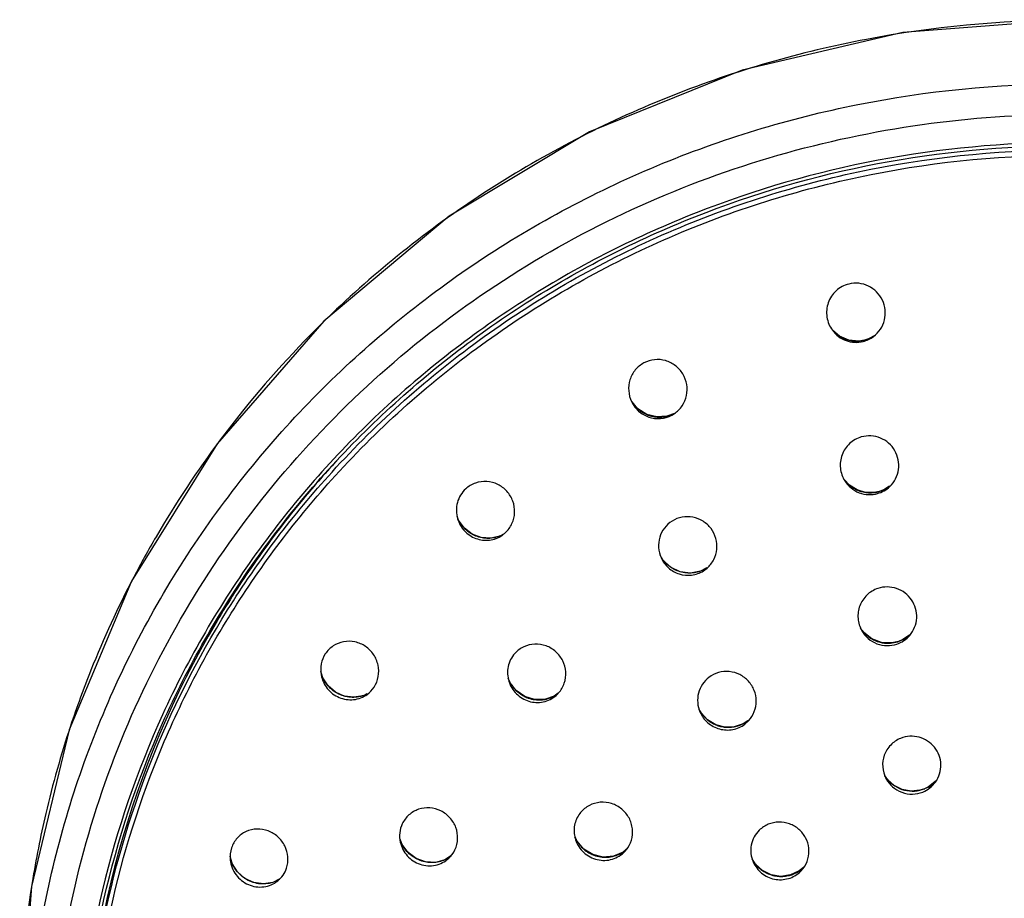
# Model space of a CAD drawing. Header units: millimetres. Extents: x 113 to 769, y -81 to 829.
# Tile 21 of 30: x 456 to 510, y 780 to 829. Entities that reach past the tile are written whole.
import ezdxf

# ---------------------------------------------------------------- set-up
doc = ezdxf.new("R2010")
doc.units = ezdxf.units.MM
doc.header["$LTSCALE"] = 65.395
doc.layers.get('0').update_dxf_attribs({"linetype": 'CONTINUOUS'})

msp = doc.modelspace()

# ---------------------------------------------------------------- linework, layer by layer
at = {"color": 7, "linetype": 'CONTINUOUS'}
for p, q in [((502.358, 811.259), (502.131, 811.186)), ((502.692, 811.447), (502.358, 811.259)), ((491.538, 807.06), (491.68, 807.146)), ((479.825, 801.288), (479.74, 801.5)), ((482.318, 800.535), (482.096, 800.416)), ((482.216, 800.454), (482.387, 800.59)), ((491.053, 799.111), (490.903, 799.366)), ((493.274, 798.496), (493.48, 798.649)), ((493.469, 798.665), (493.436, 798.641)), ((466.53, 795.717), (466.497, 795.661)), ((502.084, 795.124), (501.918, 795.354)), ((472.36, 792.626), (472.246, 792.989)), ((482.646, 792.366), (482.55, 792.593)), ((485.3, 791.769), (485.073, 791.614)), ((485.18, 791.65), (485.317, 791.786)), ((493.151, 790.691), (493.043, 790.886)), ((495.721, 790.258), (495.459, 790.093)), ((495.553, 790.071), (495.763, 790.262)), ((495.747, 790.28), (495.721, 790.258)), ((503.397, 787.021), (503.246, 787.24)), ((506.1, 787.004), (506.022, 786.911)), ((476.722, 783.447), (476.609, 783.754)), ((486.323, 783.647), (486.22, 783.871)), ((489.098, 783.241), (488.86, 783.038)), ((488.975, 783.085), (489.121, 783.271)), ((467.382, 782.409), (467.269, 782.821)), ((496.134, 782.382), (495.962, 782.666)), ((498.782, 782.198), (498.542, 782.003)), ((498.609, 781.966), (498.765, 782.142))]:
    msp.add_line(p, q, dxfattribs=at)
at = {"color": 9, "linetype": 'CONTINUOUS'}
for p, q in [((502.131, 811.186), (502.13, 811.185)), ((502.939, 802.864), (502.936, 802.863)), ((493.436, 798.641), (493.435, 798.64)), ((503.995, 794.614), (503.998, 794.617)), ((495.719, 790.255), (495.721, 790.258)), ((505.435, 786.524), (505.431, 786.52)), ((498.782, 782.198), (498.78, 782.195))]:
    msp.add_line(p, q, dxfattribs=at)
at = {"color": 7, "linetype": 'CONTINUOUS'}
for points in [[(570.852, 772.743), (570.207, 781.114), (568.149, 789.72), (564.728, 797.904), (560.027, 805.464), (554.166, 812.211), (547.287, 817.977), (539.561, 822.621), (531.181, 826.025), (522.354, 828.104), (513.295, 828.808), (504.236, 828.11), (495.408, 826.036), (487.026, 822.638), (479.297, 818), (472.413, 812.237), (466.547, 805.494), (461.841, 797.938), (458.415, 789.756), (456.351, 781.151), (455.699, 772.743)], [(502.131, 811.186), (501.811, 811.137), (501.269, 811.189), (500.761, 811.406), (500.378, 811.739)], [(491.685, 807.161), (491.269, 807.003), (490.714, 806.962), (490.165, 807.101), (489.682, 807.407), (489.341, 807.819)], [(502.939, 802.864), (502.667, 802.809), (502.187, 802.816), (501.723, 802.952), (501.307, 803.209), (501.013, 803.528)], [(503.508, 803.162), (503.193, 802.959), (502.939, 802.864)], [(482.096, 800.416), (481.588, 800.293), (481.061, 800.328), (480.563, 800.519), (480.139, 800.849), (479.825, 801.288)], [(493.436, 798.641), (493.113, 798.483), (492.56, 798.376), (491.992, 798.452), (491.471, 798.705), (491.053, 799.111)], [(466.53, 795.717), (466.528, 795.714), (466.5, 795.659)], [(503.998, 794.617), (503.641, 794.537), (503.073, 794.56), (502.535, 794.762), (502.084, 795.124)], [(504.607, 794.972), (504.24, 794.718), (503.998, 794.617)], [(474.783, 791.747), (474.57, 791.637), (474.06, 791.547), (473.54, 791.614), (473.057, 791.832), (472.652, 792.18), (472.36, 792.626)], [(485.073, 791.614), (484.551, 791.434), (483.995, 791.427), (483.457, 791.594), (482.993, 791.918), (482.646, 792.366)], [(495.459, 790.093), (494.976, 789.931), (494.462, 789.912), (493.958, 790.041), (493.508, 790.308), (493.151, 790.691)], [(505.435, 786.524), (505.181, 786.443), (504.694, 786.396), (504.21, 786.482), (503.766, 786.696), (503.397, 787.021)], [(506.022, 786.911), (505.645, 786.625), (505.435, 786.524)], [(488.86, 783.038), (488.337, 782.811), (487.764, 782.762), (487.2, 782.898), (486.702, 783.203), (486.323, 783.647)], [(479.398, 782.833), (479.064, 782.612), (478.548, 782.472), (478.007, 782.495), (477.492, 782.68), (477.05, 783.007), (476.722, 783.447)], [(469.996, 781.572), (469.609, 781.372), (469.091, 781.287), (468.563, 781.364), (468.075, 781.594), (467.67, 781.953), (467.382, 782.409)], [(498.542, 782.003), (498.064, 781.778), (497.537, 781.704), (497.009, 781.787), (496.528, 782.02), (496.134, 782.382)]]:
    msp.add_lwpolyline(points, dxfattribs=at)
at = {"color": 9, "linetype": 'CONTINUOUS'}
for centre, radius, start, end in [((512.156, 771.672), 56.769, 133.4529, 134.1071), ((512.048, 771.781), 56.616, 134.1058, 141.5042), ((501.729, 812.945), 1.819, 223.2463, 233.9511), ((501.723, 812.939), 1.81, 233.9789, 242.8246), ((501.71, 812.914), 1.782, 242.834, 251.939), ((501.707, 812.907), 1.774, 251.9571, 260.6564), ((501.697, 812.906), 1.774, 284.1106, 301.467), ((501.704, 812.887), 1.754, 260.6737, 269.8472), ((501.703, 812.898), 1.765, 269.8584, 283.9717), ((490.921, 808.802), 1.867, 211.9289, 218.1149), ((490.905, 808.79), 1.847, 218.1098, 227.1329), ((490.895, 808.781), 1.834, 227.1587, 235.5589), ((511.671, 772.092), 56.126, 141.5128, 143.2104), ((490.88, 808.758), 1.806, 235.5549, 245.3997), ((490.873, 808.745), 1.791, 245.4339, 253.1306), ((490.866, 808.724), 1.769, 253.1246, 263.6447), ((490.864, 808.708), 1.753, 263.6817, 271.5696), ((490.864, 808.692), 1.737, 271.5712, 281.8623), ((490.86, 808.704), 1.75, 281.9129, 298.0856), ((511.519, 772.206), 55.936, 143.2103, 149.7595), ((502.479, 804.623), 1.837, 219.4176, 231.2077), ((502.462, 804.605), 1.812, 231.2449, 236.5078), ((502.464, 804.608), 1.815, 236.5077, 247.8742), ((502.444, 804.577), 1.784, 286.0231, 303.8888), ((502.453, 804.583), 1.788, 247.9046, 254.803), ((502.452, 804.581), 1.786, 254.8059, 264.7895), ((502.45, 804.562), 1.767, 264.8163, 272.0984), ((502.449, 804.574), 1.779, 272.0973, 285.8897), ((511.157, 772.422), 55.515, 149.7646, 152.3881), ((492.519, 800.103), 1.726, 302.0279, 303.4147), ((511.014, 772.499), 55.353, 152.39, 158.2195), ((503.452, 796.358), 1.843, 218.3647, 227.7574), ((503.44, 796.346), 1.826, 227.7627, 237.4654), ((503.429, 796.304), 1.783, 306.5195, 316.0448), ((503.441, 796.348), 1.828, 237.4893, 245.5904), ((503.433, 796.331), 1.81, 245.5923, 255.7476), ((503.431, 796.326), 1.804, 255.7733, 263.6762), ((503.429, 796.31), 1.788, 263.6868, 273.984), ((503.428, 796.317), 1.795, 274.0039, 287.2938), ((503.439, 796.278), 1.755, 287.3352, 288.4702), ((503.424, 796.314), 1.793, 288.5433, 306.453), ((510.733, 772.613), 55.049, 158.2215, 161.6256), ((484.289, 793.27), 1.876, 201.1916, 209.2795), ((484.278, 793.264), 1.863, 209.2884, 210.0481), ((484.291, 793.273), 1.878, 210.0625, 218.6458), ((484.29, 793.271), 1.876, 218.6398, 226.7959), ((484.28, 793.262), 1.863, 226.8249, 238.0819), ((484.255, 793.126), 1.72, 300.0736, 307.3111), ((484.269, 793.244), 1.842, 238.0879, 244.3746), ((484.259, 793.226), 1.821, 244.3967, 256.6309), ((484.251, 793.197), 1.791, 256.6485, 262.3142), ((484.248, 793.179), 1.773, 262.3382, 274.3545), ((484.25, 793.155), 1.749, 274.3673, 280.6076), ((484.252, 793.139), 1.732, 280.6309, 291.35), ((484.257, 793.125), 1.718, 291.3563, 299.3331), ((484.265, 793.109), 1.7, 299.3475, 300.0581), ((494.679, 791.751), 1.86, 207.6591, 215.6116), ((494.667, 791.743), 1.845, 215.621, 216.846), ((494.674, 791.748), 1.854, 216.8529, 222.6796), ((494.678, 791.752), 1.86, 222.6781, 232.6562), ((494.666, 791.738), 1.842, 232.6824, 240.825), ((494.665, 791.736), 1.839, 240.824, 249.6773), ((494.654, 791.664), 1.766, 292.9369, 307.0844), ((494.674, 791.634), 1.73, 307.1472, 308.3715), ((510.569, 772.67), 54.876, 161.6282, 166.8496), ((494.656, 791.713), 1.815, 249.7003, 258.4046), ((494.655, 791.71), 1.812, 258.4083, 266.9615), ((494.653, 791.683), 1.784, 266.9768, 275.6636), ((494.653, 791.676), 1.777, 275.674, 284.628), ((494.658, 791.656), 1.757, 284.6485, 292.9323), ((504.771, 788.204), 1.814, 212.3816, 219.8838), ((504.78, 788.148), 1.753, 309.9654, 312.7542), ((504.771, 788.158), 1.766, 312.7601, 319.7052), ((504.777, 788.14), 1.747, 291.9591, 292.6434), ((504.764, 788.171), 1.78, 292.6782, 305.5413), ((504.774, 788.156), 1.762, 305.5423, 309.9575), ((510.361, 772.72), 54.662, 166.8507, 170.9112), ((478.373, 784.331), 1.874, 198.1354, 208.2821), ((487.919, 784.619), 1.869, 203.1236, 214.2912), ((487.921, 784.62), 1.871, 214.313, 224.2978), ((487.927, 784.627), 1.88, 224.2996, 231.7732), ((487.918, 784.616), 1.866, 231.7935, 242.62), ((487.914, 784.484), 1.728, 297.087, 305.7077), ((487.925, 784.467), 1.707, 305.7231, 307.6908), ((469.083, 783.164), 1.862, 191.4134, 197.157), ((478.366, 784.146), 1.686, 297.9439, 307.771), ((487.914, 784.609), 1.858, 242.6274, 249.4816), ((487.904, 784.585), 1.832, 249.5001, 260.8853), ((487.901, 784.566), 1.813, 260.8991, 267.6841), ((487.899, 784.538), 1.785, 267.7053, 279.0143), ((487.901, 784.521), 1.767, 279.0268, 286.3565), ((487.908, 784.496), 1.741, 286.3783, 297.076), ((497.557, 783.529), 1.829, 211.0877, 213.6877), ((497.563, 783.533), 1.836, 213.6902, 221.397), ((497.56, 783.531), 1.832, 221.4158, 230.0254), ((497.566, 783.539), 1.842, 230.0268, 238.3845), ((497.56, 783.452), 1.752, 300.2094, 312.7631), ((497.586, 783.422), 1.712, 312.8018, 314.2177), ((469.092, 782.923), 1.637, 298.6289, 303.0335), ((497.559, 783.527), 1.828, 238.4029, 255.5002), ((497.553, 783.507), 1.808, 255.5157, 265.3273), ((497.552, 783.504), 1.805, 265.3382, 272.9742), ((497.553, 783.479), 1.779, 272.9834, 282.6199), ((497.555, 783.469), 1.77, 282.6362, 291.0657), ((497.563, 783.448), 1.747, 291.0831, 300.2015), ((510.368, 772.725), 54.668, 170.9176, 179.9898)]:
    msp.add_arc(centre, radius, start, end, dxfattribs=at)
at = {"color": 7, "linetype": 'CONTINUOUS'}
for centre, radius, start, end in [((512.036, 768.631), 52.961, 137.2863, 140.5294), ((511.793, 768.832), 52.646, 140.5304, 145.2264), ((511.553, 768.999), 52.354, 145.2273, 149.314), ((510.747, 769.411), 51.45, 149.3226, 179.958)]:
    msp.add_arc(centre, radius, start, end, dxfattribs=at)
at = {"color": 9, "linetype": 'CONTINUOUS'}
for points, knots in [([(513.276, 828.766), (509.578, 828.766), (502.172, 828.07), (491.484, 824.973), (481.599, 819.942), (475.77, 815.4), (473.113, 812.882)], [0, 0, 0, 0, 0.251102, 0.501712, 0.751446, 1, 1, 1, 1]), ([(456.113, 766.816), (455.922, 770.565), (456.323, 778.135), (459.259, 789.117), (464.406, 799.301), (471.55, 808.263), (480.398, 815.64), (490.585, 821.132), (501.692, 824.519), (509.419, 825.281), (513.276, 825.281)], [0, 0, 0, 0, 0.123356, 0.246921, 0.370936, 0.49557, 0.620887, 0.746843, 0.873283, 1, 1, 1, 1]), ([(472.866, 803.936), (475.378, 806.698), (481.023, 811.719), (490.872, 817.332), (501.709, 820.823), (513.052, 822.033), (524.405, 820.914), (535.271, 817.51), (545.167, 811.976), (550.854, 807.001), (553.39, 804.259)], [0, 0, 0, 0, 0.124155, 0.248977, 0.374325, 0.499963, 0.625607, 0.750972, 0.875819, 1, 1, 1, 1]), ([(459.31, 769.447), (459.33, 772.588), (459.952, 778.887), (462.605, 788.005), (466.887, 796.514), (470.732, 801.59), (472.866, 803.936)], [0, 0, 0, 0, 0.248983, 0.498405, 0.748651, 1, 1, 1, 1]), ([(482.14, 800.435), (481.928, 800.34), (481.46, 800.237), (480.756, 800.372), (480.155, 800.766), (479.879, 801.162), (479.782, 801.377)], [0, 0, 0, 0, 0.248467, 0.497288, 0.747699, 1, 1, 1, 1]), ([(493.435, 798.64), (493.237, 798.516), (492.787, 798.348), (492.07, 798.38), (491.419, 798.684), (491.091, 799.037), (490.967, 799.236)], [0, 0, 0, 0, 0.249315, 0.498751, 0.748958, 1, 1, 1, 1]), ([(474.791, 791.73), (474.569, 791.616), (474.066, 791.488), (473.303, 791.637), (472.661, 792.086), (472.385, 792.535), (472.297, 792.777)], [0, 0, 0, 0, 0.246319, 0.494403, 0.745844, 1, 1, 1, 1]), ([(503.379, 787.04), (503.618, 786.755), (504.29, 786.325), (505.087, 786.381), (505.431, 786.52)], [0, 0, 0, 0, 0.500498, 1, 1, 1, 1]), ([(479.156, 782.656), (478.952, 782.548), (478.491, 782.415), (477.778, 782.503), (477.144, 782.855), (476.836, 783.233), (476.723, 783.443)], [0, 0, 0, 0, 0.24615, 0.494788, 0.746474, 1, 1, 1, 1]), ([(469.876, 781.486), (469.649, 781.362), (469.124, 781.222), (468.326, 781.384), (467.659, 781.87), (467.384, 782.356), (467.304, 782.615)], [0, 0, 0, 0, 0.243816, 0.491566, 0.744464, 1, 1, 1, 1])]:
    msp.add_open_spline(points, degree=3, knots=knots, dxfattribs=at)
at = {"color": 7, "linetype": 'CONTINUOUS'}
for points, knots in [([(472.277, 732.198), (470.446, 734.122), (467.063, 738.233), (462.954, 745.057), (459.893, 752.388), (457.967, 760.075), (457.182, 767.951), (457.599, 775.854), (459.168, 783.618), (461.877, 791.079), (465.675, 798.075), (472.049, 806.607), (482.331, 815.422), (497.168, 822.096), (507.977, 823.61), (513.36, 823.602)], [0, 0, 0, 0, 0.062554, 0.124882, 0.187013, 0.248985, 0.310882, 0.372765, 0.434714, 0.49679, 0.559049, 0.621539, 0.746926, 0.873196, 1, 1, 1, 1]), ([(513.276, 822.051), (509.798, 822.051), (502.829, 821.399), (492.773, 818.499), (484.998, 814.562), (479.34, 810.586), (474.102, 806.122), (468.428, 799.641), (463.25, 790.745), (459.932, 781.041), (459.016, 774.268), (458.897, 770.883)], [0, 0, 0, 0, 0.126608, 0.252975, 0.37889, 0.441705, 0.504362, 0.629041, 0.753115, 0.8767, 1, 1, 1, 1]), ([(459.09, 770.303), (459.167, 773.701), (460.003, 780.509), (463.249, 790.274), (468.366, 799.25), (475.159, 807.095), (483.373, 813.521), (492.701, 818.287), (502.791, 821.219), (509.785, 821.879), (513.276, 821.879)], [0, 0, 0, 0, 0.123309, 0.246896, 0.370968, 0.495657, 0.621003, 0.74695, 0.873352, 1, 1, 1, 1]), ([(473.037, 803.722), (475.534, 806.475), (481.157, 811.466), (490.953, 817.061), (501.739, 820.536), (513.027, 821.746), (524.326, 820.637), (535.144, 817.259), (544.992, 811.752), (550.661, 806.812), (553.186, 804.083)], [0, 0, 0, 0, 0.12415, 0.248976, 0.374327, 0.499966, 0.625609, 0.750973, 0.87582, 1, 1, 1, 1]), ([(501.265, 814.272), (501.01, 814.208), (500.525, 813.948), (500.078, 813.262), (500.001, 812.447), (500.212, 811.939), (500.367, 811.727)], [0, 0, 0, 0, 0.249747, 0.49964, 0.749808, 1, 1, 1, 1]), ([(502.626, 811.385), (502.773, 811.496), (503.031, 811.771), (503.329, 812.454), (503.236, 813.439), (502.537, 814.14), (501.821, 814.343), (501.444, 814.317), (501.265, 814.272)], [0, 0, 0, 0, 0.125798, 0.251684, 0.500059, 0.748355, 0.874206, 1, 1, 1, 1]), ([(500.367, 811.727), (500.553, 811.475), (501.083, 811.07), (501.751, 811.037), (502.055, 811.112)], [0, 0, 0, 0, 0.500324, 1, 1, 1, 1]), ([(491.68, 807.146), (491.848, 807.261), (492.143, 807.557), (492.384, 808.134), (492.396, 808.759), (492.179, 809.346), (491.764, 809.814), (491.207, 810.097), (490.586, 810.153), (490.187, 810.03), (490.008, 809.935)], [0, 0, 0, 0, 0.12479, 0.249779, 0.375036, 0.500422, 0.625698, 0.750714, 0.875422, 1, 1, 1, 1]), ([(490.008, 809.935), (489.829, 809.839), (489.504, 809.573), (489.205, 809.022), (489.131, 808.398), (489.239, 807.992), (489.327, 807.807)], [0, 0, 0, 0, 0.249254, 0.498973, 0.749333, 1, 1, 1, 1]), ([(489.327, 807.807), (489.42, 807.611), (489.687, 807.254), (490.262, 806.918), (490.921, 806.833), (491.348, 806.959), (491.538, 807.06)], [0, 0, 0, 0, 0.250797, 0.501058, 0.750656, 1, 1, 1, 1]), ([(501.956, 805.864), (501.718, 805.796), (501.269, 805.544), (500.843, 804.904), (500.747, 804.142), (500.917, 803.656), (501.05, 803.447)], [0, 0, 0, 0, 0.249834, 0.499587, 0.749629, 1, 1, 1, 1]), ([(503.523, 803.14), (503.65, 803.263), (503.865, 803.555), (504.027, 804.072), (504.012, 804.615), (503.822, 805.124), (503.479, 805.545), (503.017, 805.832), (502.488, 805.953), (502.127, 805.913), (501.956, 805.864)], [0, 0, 0, 0, 0.124759, 0.2496, 0.374566, 0.499656, 0.62481, 0.749981, 0.875048, 1, 1, 1, 1]), ([(472.578, 734.901), (470.486, 737.263), (466.726, 742.364), (462.579, 750.886), (460.054, 759.994), (459.251, 769.397), (460.179, 778.788), (462.386, 786.349), (464.945, 792.09), (468.04, 797.587), (470.915, 801.385), (473.037, 803.722)], [0, 0, 0, 0, 0.125632, 0.25071, 0.375395, 0.499869, 0.624351, 0.749066, 0.811633, 0.874318, 1, 1, 1, 1]), ([(482.387, 800.59), (482.541, 800.731), (482.796, 801.08), (482.943, 801.707), (482.841, 802.346), (482.508, 802.901), (481.993, 803.291), (481.371, 803.457), (480.735, 803.37), (480.367, 803.149), (480.213, 803.009)], [0, 0, 0, 0, 0.124538, 0.249713, 0.375434, 0.501282, 0.62676, 0.751591, 0.875849, 1, 1, 1, 1]), ([(501.05, 803.447), (501.231, 803.16), (501.794, 802.69), (502.527, 802.66), (502.853, 802.753)], [0, 0, 0, 0, 0.500421, 1, 1, 1, 1]), ([(480.213, 803.009), (479.996, 802.81), (479.67, 802.275), (479.683, 801.651), (479.767, 801.367)], [0, 0, 0, 0, 0.498141, 1, 1, 1, 1]), ([(493.48, 798.649), (493.629, 798.78), (493.879, 799.102), (494.048, 799.687), (493.994, 800.295), (493.725, 800.844), (493.277, 801.26), (492.709, 801.487), (492.1, 801.493), (491.72, 801.345), (491.552, 801.24)], [0, 0, 0, 0, 0.124566, 0.249347, 0.374497, 0.499922, 0.625362, 0.750588, 0.875429, 1, 1, 1, 1]), ([(479.767, 801.367), (479.839, 801.124), (480.098, 800.666), (480.746, 800.23), (481.52, 800.13), (482.01, 800.314), (482.216, 800.454)], [0, 0, 0, 0, 0.25176, 0.502513, 0.751693, 1, 1, 1, 1]), ([(491.552, 801.24), (491.392, 801.139), (491.105, 800.877), (490.843, 800.358), (490.779, 799.78), (490.873, 799.401), (490.951, 799.227)], [0, 0, 0, 0, 0.249262, 0.498822, 0.749087, 1, 1, 1, 1]), ([(490.951, 799.227), (491.044, 799.018), (491.322, 798.635), (491.935, 798.285), (492.636, 798.218), (493.081, 798.376), (493.274, 798.496)], [0, 0, 0, 0, 0.250821, 0.501334, 0.751028, 1, 1, 1, 1]), ([(502.865, 797.535), (502.642, 797.46), (502.224, 797.208), (501.826, 796.601), (501.723, 795.882), (501.868, 795.416), (501.984, 795.212)], [0, 0, 0, 0, 0.25011, 0.499778, 0.749614, 1, 1, 1, 1]), ([(504.62, 794.953), (504.842, 795.214), (505.118, 795.907), (504.815, 796.968), (503.939, 797.642), (503.191, 797.644), (502.865, 797.535)], [0, 0, 0, 0, 0.249172, 0.499055, 0.749674, 1, 1, 1, 1]), ([(501.984, 795.212), (502.164, 794.895), (502.764, 794.369), (503.561, 794.355), (503.907, 794.471)], [0, 0, 0, 0, 0.500283, 1, 1, 1, 1]), ([(475.178, 792.109), (475.291, 792.283), (475.45, 792.683), (475.436, 793.326), (475.182, 793.921), (474.727, 794.378), (474.137, 794.633), (473.498, 794.644), (472.908, 794.407), (472.609, 794.103), (472.497, 793.931)], [0, 0, 0, 0, 0.124589, 0.250302, 0.376729, 0.503027, 0.628441, 0.752732, 0.876276, 1, 1, 1, 1]), ([(485.317, 791.786), (485.455, 791.941), (485.67, 792.311), (485.751, 792.947), (485.584, 793.568), (485.195, 794.082), (484.644, 794.415), (484.01, 794.514), (483.39, 794.363), (483.047, 794.107), (482.91, 793.952)], [0, 0, 0, 0, 0.124241, 0.249156, 0.374803, 0.500792, 0.62654, 0.751626, 0.87597, 1, 1, 1, 1]), ([(472.497, 793.931), (472.389, 793.765), (472.235, 793.387), (472.233, 792.979), (472.268, 792.783)], [0, 0, 0, 0, 0.497834, 1, 1, 1, 1]), ([(482.91, 793.952), (482.732, 793.753), (482.477, 793.249), (482.506, 792.687), (482.585, 792.43)], [0, 0, 0, 0, 0.4981, 1, 1, 1, 1]), ([(495.763, 790.262), (495.896, 790.407), (496.11, 790.751), (496.217, 791.347), (496.101, 791.943), (495.777, 792.459), (495.291, 792.827), (494.706, 792.997), (494.101, 792.945), (493.737, 792.764), (493.58, 792.644)], [0, 0, 0, 0, 0.12431, 0.248826, 0.373829, 0.499294, 0.624935, 0.750418, 0.875432, 1, 1, 1, 1]), ([(472.268, 792.783), (472.316, 792.514), (472.551, 791.992), (473.225, 791.479), (474.059, 791.349), (474.586, 791.553), (474.802, 791.711)], [0, 0, 0, 0, 0.252578, 0.504344, 0.753273, 1, 1, 1, 1]), ([(482.585, 792.43), (482.663, 792.175), (482.951, 791.696), (483.661, 791.27), (484.486, 791.229), (484.983, 791.477), (485.18, 791.65)], [0, 0, 0, 0, 0.251603, 0.50276, 0.752122, 1, 1, 1, 1]), ([(493.58, 792.644), (493.305, 792.435), (492.884, 791.81), (492.951, 791.06), (493.089, 790.741)], [0, 0, 0, 0, 0.49874, 1, 1, 1, 1]), ([(493.089, 790.741), (493.185, 790.518), (493.483, 790.109), (494.148, 789.754), (494.899, 789.721), (495.36, 789.925), (495.553, 790.071)], [0, 0, 0, 0, 0.250637, 0.501405, 0.751302, 1, 1, 1, 1]), ([(504.116, 789.291), (503.912, 789.209), (503.536, 788.957), (503.177, 788.384), (503.083, 787.714), (503.208, 787.279), (503.311, 787.085)], [0, 0, 0, 0, 0.250524, 0.500164, 0.749747, 1, 1, 1, 1]), ([(506.035, 786.889), (506.23, 787.162), (506.444, 787.859), (506.066, 788.871), (505.161, 789.464), (504.43, 789.418), (504.116, 789.291)], [0, 0, 0, 0, 0.248599, 0.498205, 0.749153, 1, 1, 1, 1]), ([(503.311, 787.085), (503.402, 786.912), (503.652, 786.596), (504.169, 786.291), (504.762, 786.189), (505.157, 786.268), (505.338, 786.341)], [0, 0, 0, 0, 0.249605, 0.499881, 0.750183, 1, 1, 1, 1]), ([(489.121, 783.271), (489.236, 783.442), (489.399, 783.838), (489.392, 784.479), (489.141, 785.072), (488.684, 785.529), (488.09, 785.783), (487.447, 785.794), (486.852, 785.56), (486.548, 785.259), (486.432, 785.088)], [0, 0, 0, 0, 0.123962, 0.248656, 0.374267, 0.500424, 0.626444, 0.751747, 0.876127, 1, 1, 1, 1]), ([(479.624, 783.165), (479.712, 783.352), (479.812, 783.768), (479.71, 784.399), (479.377, 784.949), (478.864, 785.337), (478.246, 785.507), (477.615, 785.429), (477.067, 785.114), (476.814, 784.775), (476.727, 784.589)], [0, 0, 0, 0, 0.124325, 0.249887, 0.376361, 0.502878, 0.628556, 0.753006, 0.876514, 1, 1, 1, 1]), ([(486.432, 785.088), (486.301, 784.892), (486.126, 784.431), (486.175, 783.941), (486.249, 783.715)], [0, 0, 0, 0, 0.498196, 1, 1, 1, 1]), ([(498.765, 782.142), (498.883, 782.298), (499.061, 782.66), (499.107, 783.261), (498.928, 783.84), (498.55, 784.316), (498.025, 784.625), (497.424, 784.725), (496.831, 784.602), (496.492, 784.379), (496.351, 784.242)], [0, 0, 0, 0, 0.124029, 0.248228, 0.373064, 0.4986, 0.624504, 0.750265, 0.875454, 1, 1, 1, 1]), ([(470.363, 782.151), (470.428, 782.347), (470.48, 782.774), (470.307, 783.392), (469.917, 783.906), (469.368, 784.24), (468.74, 784.346), (468.124, 784.203), (467.618, 783.83), (467.407, 783.465), (467.343, 783.271)], [0, 0, 0, 0, 0.124991, 0.251549, 0.378759, 0.505339, 0.63037, 0.753823, 0.876559, 1, 1, 1, 1]), ([(476.727, 784.589), (476.655, 784.436), (476.561, 784.102), (476.58, 783.755), (476.617, 783.588)], [0, 0, 0, 0, 0.497954, 1, 1, 1, 1]), ([(496.351, 784.242), (496.129, 784.026), (495.809, 783.442), (495.888, 782.782), (496.012, 782.497)], [0, 0, 0, 0, 0.498945, 1, 1, 1, 1]), ([(486.249, 783.715), (486.335, 783.45), (486.655, 782.957), (487.426, 782.552), (488.294, 782.574), (488.788, 782.883), (488.975, 783.085)], [0, 0, 0, 0, 0.251256, 0.502823, 0.75251, 1, 1, 1, 1]), ([(476.617, 783.588), (476.676, 783.313), (476.947, 782.784), (477.682, 782.3), (478.555, 782.239), (479.078, 782.507), (479.281, 782.694)], [0, 0, 0, 0, 0.252062, 0.504238, 0.753577, 1, 1, 1, 1]), ([(467.272, 782.6), (467.303, 782.312), (467.528, 781.745), (468.234, 781.183), (469.118, 781.046), (469.671, 781.281), (469.888, 781.459)], [0, 0, 0, 0, 0.252856, 0.505881, 0.754905, 1, 1, 1, 1]), ([(496.012, 782.497), (496.114, 782.261), (496.44, 781.832), (497.164, 781.491), (497.962, 781.519), (498.426, 781.788), (498.609, 781.966)], [0, 0, 0, 0, 0.250309, 0.501386, 0.751583, 1, 1, 1, 1])]:
    msp.add_open_spline(points, degree=3, knots=knots, dxfattribs=at)
for points in [[(502.055, 811.112), (502.259, 811.164), (502.457, 811.258), (502.626, 811.385)], [(502.853, 802.753), (503.101, 802.824), (503.337, 802.961), (503.523, 803.14)], [(503.907, 794.471), (504.179, 794.562), (504.435, 794.734), (504.62, 794.953)], [(474.802, 791.711), (474.949, 791.819), (475.078, 791.956), (475.178, 792.109)], [(505.338, 786.341), (505.612, 786.452), (505.863, 786.649), (506.035, 786.889)], [(467.343, 783.271), (467.271, 783.058), (467.247, 782.823), (467.272, 782.6)], [(479.281, 782.694), (479.423, 782.827), (479.542, 782.989), (479.624, 783.165)], [(469.888, 781.459), (470.104, 781.636), (470.274, 781.885), (470.363, 782.151)]]:
    msp.add_open_spline(points, degree=3, dxfattribs=at)

doc.saveas('drawing.dxf')
